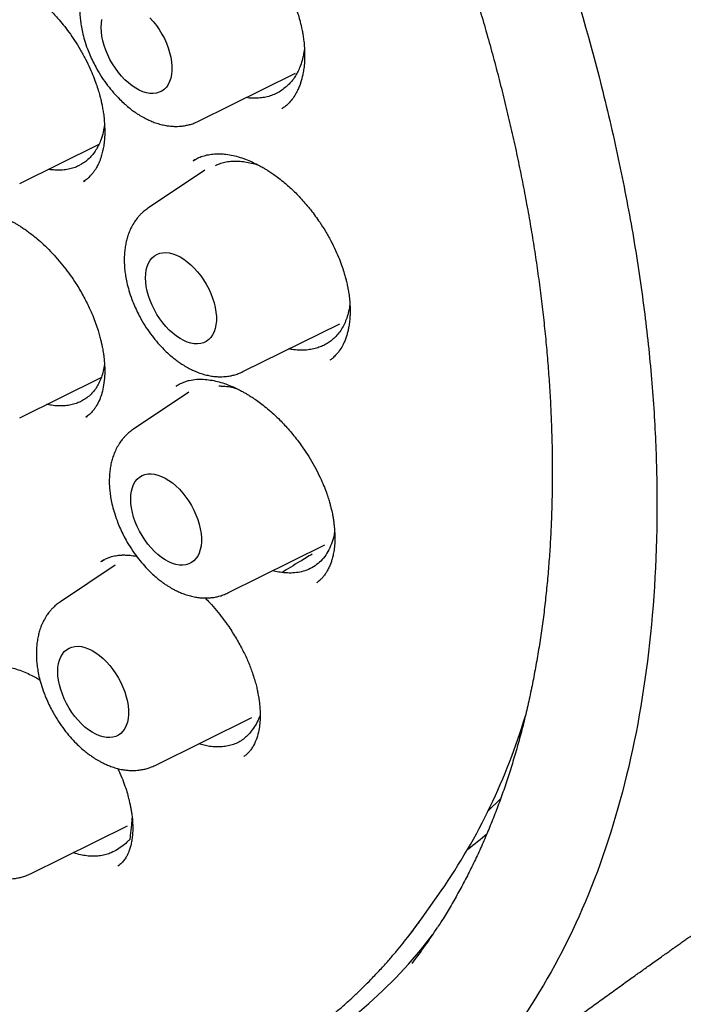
# Model space of a CAD drawing. Header units: millimetres. Extents: x 8 to 897, y 12 to 816.
# Tile 36 of 56: x 840 to 848, y 355 to 367. Entities that reach past the tile are written whole.
import ezdxf

# ---------------------------------------------------------------- set-up
doc = ezdxf.new("R2010")
doc.units = ezdxf.units.MM

msp = doc.modelspace()

# ---------------------------------------------------------------- linework, layer by layer
at = {"color": 7, "linetype": 'Continuous', "lineweight": 30}
for p, q in [((842.242, 365.645), (843.429, 366.233)), ((840.053, 364.884), (841.025, 365.365)), ((842.203, 365.176), (842.176, 365.161)), ((842.32, 365.045), (841.628, 364.584)), ((840.835, 364.907), (840.854, 364.921)), ((842.786, 362.579), (843.973, 363.166)), ((843.852, 362.721), (843.849, 362.719)), ((840.053, 362.013), (841.052, 362.508)), ((841.997, 362.419), (841.965, 362.399)), ((842.124, 362.326), (841.446, 361.874)), ((840.865, 362.023), (840.863, 362.022)), ((840.864, 362.021), (840.877, 362.032)), ((842.603, 359.869), (843.79, 360.456)), ((841.085, 360.274), (841.046, 360.25)), ((841.222, 360.207), (840.552, 359.761)), ((843.692, 359.995), (843.69, 359.993)), ((841.71, 357.756), (842.897, 358.343)), ((842.801, 357.865), (842.798, 357.864)), ((840.186, 356.429), (841.373, 357.016)), ((841.259, 356.523), (841.257, 356.521)), ((844.981, 355.889), (845.215, 356.221))]:
    msp.add_line(p, q, dxfattribs=at)
at = {"color": 7, "linetype": 'Continuous', "lineweight": 30, "flags": 128}
for points in [[(841.647, 366.914), (841.687, 366.869), (841.726, 366.82), (841.761, 366.768), (841.794, 366.714), (841.824, 366.659), (841.849, 366.602), (841.871, 366.544), (841.889, 366.487), (841.903, 366.43), (841.912, 366.374), (841.917, 366.32), (841.917, 366.269), (841.912, 366.22), (841.903, 366.175), (841.889, 366.134), (841.871, 366.097), (841.849, 366.065), (841.824, 366.038), (841.794, 366.016), (841.761, 366), (841.726, 365.989), (841.687, 365.985), (841.647, 365.986), (841.605, 365.994), (841.561, 366.007), (841.517, 366.026), (841.473, 366.05), (841.428, 366.08), (841.384, 366.115), (841.341, 366.154), (841.3, 366.197), (841.261, 366.244), (841.224, 366.294), (841.189, 366.347), (841.158, 366.402), (841.13, 366.458), (841.106, 366.516), (841.087, 366.573), (841.071, 366.63), (841.059, 366.687), (841.053, 366.742), (841.05, 366.795)], [(841.05, 366.795), (841.053, 366.845), (841.059, 366.892)], [(841.594, 363.728), (841.597, 363.778), (841.603, 363.825), (841.615, 363.868), (841.631, 363.907), (841.651, 363.942), (841.675, 363.972), (841.702, 363.996), (841.733, 364.015), (841.768, 364.028), (841.805, 364.035), (841.844, 364.037), (841.885, 364.033), (841.928, 364.022), (841.972, 364.006), (842.017, 363.984), (842.061, 363.957), (842.105, 363.925), (842.149, 363.888), (842.191, 363.847), (842.231, 363.802), (842.27, 363.753), (842.305, 363.702), (842.338, 363.648), (842.368, 363.592), (842.393, 363.535), (842.415, 363.478), (842.433, 363.42), (842.447, 363.363), (842.456, 363.307), (842.461, 363.253), (842.461, 363.202), (842.456, 363.153), (842.447, 363.108), (842.433, 363.067), (842.415, 363.03), (842.393, 362.998), (842.368, 362.971), (842.338, 362.949), (842.305, 362.933), (842.27, 362.923), (842.231, 362.918), (842.191, 362.92), (842.149, 362.927), (842.105, 362.94), (842.061, 362.959), (842.017, 362.984), (841.972, 363.013), (841.928, 363.048), (841.885, 363.087), (841.844, 363.13), (841.805, 363.177), (841.768, 363.227), (841.733, 363.28), (841.702, 363.335), (841.675, 363.392), (841.651, 363.449), (841.631, 363.506), (841.615, 363.564), (841.603, 363.62), (841.597, 363.675), (841.594, 363.728)], [(841.412, 361.018), (841.414, 361.068), (841.421, 361.115), (841.432, 361.158), (841.448, 361.197), (841.468, 361.232), (841.492, 361.261), (841.519, 361.286), (841.551, 361.305), (841.585, 361.318), (841.622, 361.325), (841.661, 361.327), (841.703, 361.322), (841.745, 361.312), (841.789, 361.296), (841.834, 361.274), (841.878, 361.247), (841.923, 361.215), (841.966, 361.178), (842.008, 361.137), (842.049, 361.092), (842.087, 361.043), (842.123, 360.992), (842.155, 360.938), (842.185, 360.882), (842.211, 360.825), (842.233, 360.768), (842.251, 360.71), (842.264, 360.653), (842.273, 360.597), (842.278, 360.543), (842.278, 360.492), (842.273, 360.443), (842.264, 360.398), (842.251, 360.357), (842.233, 360.32), (842.211, 360.288), (842.185, 360.261), (842.155, 360.239), (842.123, 360.223), (842.087, 360.213), (842.049, 360.208), (842.008, 360.21), (841.966, 360.217), (841.923, 360.23), (841.878, 360.249), (841.834, 360.274), (841.789, 360.303), (841.745, 360.338), (841.703, 360.377), (841.661, 360.42), (841.622, 360.467), (841.585, 360.517), (841.551, 360.57), (841.519, 360.625), (841.492, 360.681), (841.468, 360.739), (841.448, 360.796), (841.432, 360.854), (841.421, 360.91), (841.414, 360.965), (841.412, 361.018)], [(840.518, 358.905), (840.521, 358.955), (840.528, 359.002), (840.539, 359.046), (840.555, 359.085), (840.575, 359.119), (840.599, 359.149), (840.626, 359.173), (840.657, 359.192), (840.692, 359.205), (840.729, 359.213), (840.768, 359.214), (840.809, 359.21), (840.852, 359.2), (840.896, 359.183), (840.941, 359.162), (840.985, 359.135), (841.029, 359.103), (841.073, 359.066), (841.115, 359.024), (841.155, 358.979), (841.194, 358.931), (841.229, 358.879), (841.262, 358.825), (841.292, 358.769), (841.317, 358.712), (841.339, 358.655), (841.357, 358.597), (841.371, 358.54), (841.38, 358.485), (841.385, 358.431), (841.385, 358.379), (841.38, 358.331), (841.371, 358.286), (841.357, 358.244), (841.339, 358.207), (841.317, 358.175), (841.292, 358.148), (841.262, 358.126), (841.229, 358.11), (841.194, 358.1), (841.155, 358.096), (841.115, 358.097), (841.073, 358.105), (841.029, 358.118), (840.985, 358.137), (840.941, 358.161), (840.896, 358.191), (840.852, 358.225), (840.809, 358.264), (840.768, 358.308), (840.729, 358.355), (840.692, 358.405), (840.657, 358.458), (840.626, 358.513), (840.599, 358.569), (840.575, 358.626), (840.555, 358.684), (840.539, 358.741), (840.528, 358.798), (840.521, 358.852), (840.518, 358.905)], [(845.784, 357.189), (845.787, 357.193), (845.947, 357.355)], [(844.809, 355.657), (844.833, 355.688), (844.981, 355.889)]]:
    msp.add_lwpolyline(points, dxfattribs=at)
at = {"color": 7, "linetype": 'Continuous', "lineweight": 30}
for centre, radius, start, end in [((838.96, 360.546), 7.605, 325.3322, 343.3072), ((842.418, 360.873), 5.187, 307.0167, 310.3459), ((840.296, 359.368), 6.064, 254.2895, 322.526), ((839.646, 359.355), 6.584, 322.3222, 327.0291)]:
    msp.add_arc(centre, radius, start, end, dxfattribs=at)
for points, knots in [([(829.298, 383.153), (829.301, 383.153), (829.368, 383.158), (829.499, 383.163), (829.691, 383.167), (829.885, 383.165), (830.081, 383.157), (830.279, 383.145), (830.478, 383.127), (830.679, 383.104), (830.881, 383.076), (831.085, 383.043), (831.29, 383.004), (831.497, 382.961), (831.704, 382.912), (831.913, 382.857), (832.123, 382.798), (832.334, 382.734), (832.546, 382.664), (832.759, 382.589), (832.973, 382.51), (833.188, 382.425), (833.403, 382.335), (833.619, 382.24), (833.835, 382.14), (834.052, 382.036), (834.269, 381.926), (834.486, 381.812), (834.704, 381.692), (834.921, 381.568), (835.139, 381.44), (835.357, 381.306), (835.574, 381.168), (835.792, 381.025), (836.009, 380.878), (836.226, 380.726), (836.442, 380.57), (836.658, 380.41), (836.874, 380.245), (837.089, 380.075), (837.303, 379.902), (837.516, 379.724), (837.728, 379.543), (837.94, 379.357), (838.15, 379.167), (838.359, 378.973), (838.567, 378.776), (838.774, 378.575), (838.98, 378.37), (839.184, 378.161), (839.386, 377.949), (839.587, 377.733), (839.787, 377.514), (839.985, 377.292), (840.181, 377.066), (840.375, 376.838), (840.567, 376.606), (840.757, 376.371), (840.945, 376.133), (841.131, 375.893), (841.315, 375.649), (841.497, 375.403), (841.676, 375.155), (841.853, 374.904), (842.028, 374.65), (842.2, 374.394), (842.37, 374.136), (842.536, 373.876), (842.701, 373.614), (842.862, 373.35), (843.021, 373.084), (843.177, 372.816), (843.33, 372.547), (843.48, 372.276), (843.626, 372.003), (843.77, 371.73), (843.911, 371.455), (844.049, 371.178), (844.183, 370.901), (844.314, 370.623), (844.442, 370.344), (844.566, 370.064), (844.687, 369.783), (844.805, 369.502), (844.919, 369.22), (845.03, 368.938), (845.137, 368.656), (845.24, 368.374), (845.34, 368.091), (845.436, 367.809), (845.528, 367.526), (845.617, 367.244), (845.702, 366.962), (845.783, 366.681), (845.86, 366.4), (845.934, 366.12), (846.003, 365.84), (846.069, 365.562), (846.131, 365.284), (846.188, 365.007), (846.242, 364.732), (846.292, 364.457), (846.338, 364.184), (846.38, 363.913), (846.417, 363.643), (846.451, 363.374), (846.481, 363.107), (846.507, 362.842), (846.528, 362.579), (846.546, 362.318), (846.559, 362.059), (846.568, 361.803), (846.574, 361.548), (846.575, 361.296), (846.572, 361.046), (846.565, 360.799), (846.554, 360.555), (846.539, 360.313), (846.52, 360.074), (846.497, 359.838), (846.47, 359.604), (846.439, 359.374), (846.403, 359.147), (846.364, 358.924), (846.321, 358.703), (846.274, 358.486), (846.223, 358.272), (846.168, 358.062), (846.109, 357.855), (846.046, 357.652), (845.98, 357.453), (845.909, 357.257), (845.835, 357.065), (845.757, 356.878), (845.676, 356.694), (845.59, 356.514), (845.501, 356.338), (845.408, 356.167), (845.311, 355.999), (845.231, 355.867), (845.181, 355.791), (845.167, 355.769)], [0, 0, 0, 0, 0.000441, 0.007755, 0.015064, 0.022369, 0.02967, 0.036966, 0.044258, 0.051547, 0.058833, 0.066116, 0.073396, 0.080673, 0.087948, 0.095222, 0.102494, 0.109764, 0.117033, 0.124301, 0.131568, 0.138834, 0.1461, 0.153365, 0.16063, 0.167894, 0.175159, 0.182424, 0.189688, 0.196953, 0.204218, 0.211483, 0.218748, 0.226014, 0.23328, 0.240546, 0.247813, 0.25508, 0.262348, 0.269616, 0.276884, 0.284153, 0.291422, 0.298692, 0.305962, 0.313232, 0.320503, 0.327775, 0.335046, 0.342319, 0.349591, 0.356864, 0.364137, 0.371411, 0.378685, 0.385959, 0.393233, 0.400508, 0.407783, 0.415058, 0.422333, 0.429609, 0.436885, 0.444161, 0.451437, 0.458713, 0.46599, 0.473266, 0.480542, 0.487819, 0.495096, 0.502372, 0.509649, 0.516926, 0.524202, 0.531479, 0.538755, 0.546032, 0.553308, 0.560584, 0.56786, 0.575136, 0.582412, 0.589687, 0.596962, 0.604237, 0.611512, 0.618787, 0.626061, 0.633335, 0.640609, 0.647882, 0.655155, 0.662427, 0.6697, 0.676971, 0.684243, 0.691514, 0.698784, 0.706055, 0.713324, 0.720593, 0.727862, 0.735131, 0.742398, 0.749666, 0.756933, 0.764199, 0.771465, 0.778731, 0.785996, 0.793261, 0.800525, 0.80779, 0.815053, 0.822317, 0.829581, 0.836844, 0.844107, 0.851371, 0.858634, 0.865898, 0.873162, 0.880426, 0.887691, 0.894957, 0.902224, 0.909492, 0.916761, 0.924032, 0.931304, 0.938579, 0.945855, 0.953135, 0.960417, 0.967702, 0.97499, 0.982283, 0.989579, 0.996879, 1, 1, 1, 1]), ([(829.368, 382.935), (829.356, 382.934), (829.329, 382.931), (829.285, 382.926), (829.232, 382.92), (829.171, 382.912), (829.102, 382.903), (829.024, 382.891), (828.938, 382.878), (828.843, 382.862), (828.741, 382.844), (828.571, 382.81), (828.338, 382.755), (828.03, 382.666), (827.712, 382.554), (827.387, 382.416), (827.145, 382.294), (826.979, 382.202), (826.888, 382.149), (826.804, 382.097), (826.728, 382.05), (826.661, 382.006), (826.603, 381.966), (826.555, 381.934), (826.518, 381.907), (826.489, 381.886), (826.465, 381.869), (826.446, 381.855), (826.429, 381.843), (826.411, 381.829), (826.385, 381.81), (826.349, 381.783), (826.302, 381.747), (826.247, 381.702), (826.185, 381.652), (826.12, 381.597), (826.055, 381.541), (825.951, 381.448), (825.807, 381.312), (825.626, 381.125), (825.445, 380.92), (825.265, 380.698), (825.089, 380.459), (824.919, 380.204), (824.77, 379.957), (824.64, 379.722), (824.527, 379.502), (824.436, 379.309), (824.366, 379.149), (824.317, 379.033), (824.276, 378.931), (824.244, 378.85), (824.22, 378.787), (824.202, 378.74), (824.188, 378.702), (824.177, 378.672), (824.168, 378.645), (824.157, 378.615), (824.143, 378.575), (824.124, 378.522), (824.102, 378.456), (824.076, 378.376), (824.047, 378.285), (824.017, 378.187), (823.988, 378.088), (823.96, 377.99), (823.933, 377.892), (823.895, 377.746), (823.849, 377.554), (823.797, 377.315), (823.749, 377.072), (823.706, 376.82), (823.674, 376.604), (823.651, 376.43), (823.635, 376.302), (823.621, 376.17), (823.607, 376.035), (823.595, 375.896), (823.583, 375.755), (823.574, 375.617), (823.567, 375.491), (823.561, 375.379), (823.557, 375.281), (823.554, 375.192), (823.551, 375.113), (823.55, 375.043), (823.548, 374.98), (823.547, 374.919), (823.546, 374.851), (823.546, 374.773), (823.546, 374.688), (823.546, 374.601), (823.547, 374.514), (823.548, 374.426), (823.55, 374.338), (823.554, 374.187), (823.562, 373.972), (823.581, 373.624), (823.613, 373.203), (823.665, 372.708), (823.732, 372.207), (823.812, 371.701), (823.907, 371.19), (824.011, 370.696), (824.124, 370.218), (824.243, 369.753), (824.376, 369.277), (824.524, 368.789), (824.686, 368.292), (824.864, 367.784), (825.049, 367.289), (825.24, 366.808), (825.435, 366.342), (825.644, 365.871), (825.865, 365.395), (826.1, 364.914), (826.348, 364.43), (826.611, 363.943), (826.877, 363.47), (827.147, 363.014), (827.418, 362.574), (827.7, 362.134), (827.994, 361.695), (828.277, 361.289), (828.546, 360.916), (828.801, 360.576), (829.062, 360.238), (829.328, 359.906), (829.618, 359.555), (829.931, 359.19), (830.265, 358.817), (830.594, 358.463), (830.918, 358.129), (831.234, 357.816), (831.542, 357.522), (831.84, 357.247), (832.132, 356.989), (832.428, 356.736), (832.727, 356.49), (833.03, 356.251), (833.32, 356.031), (833.599, 355.828), (833.829, 355.667), (834.013, 355.542), (834.154, 355.449), (834.29, 355.361), (834.422, 355.276), (834.55, 355.197), (834.67, 355.124), (834.779, 355.059), (834.874, 355.002), (834.957, 354.954), (835.028, 354.914), (835.08, 354.884), (835.116, 354.864), (835.14, 354.851), (835.168, 354.835), (835.206, 354.814), (835.259, 354.785), (835.339, 354.742), (835.447, 354.684), (835.579, 354.616), (835.719, 354.545), (835.868, 354.472), (836.025, 354.397), (836.189, 354.321), (836.387, 354.234), (836.615, 354.138), (836.867, 354.039), (837.114, 353.948), (837.355, 353.866), (837.591, 353.792), (837.821, 353.725), (838.018, 353.672), (838.182, 353.632), (838.308, 353.603), (838.42, 353.579), (838.518, 353.559), (838.603, 353.542), (838.677, 353.529), (838.743, 353.517), (838.81, 353.506), (838.885, 353.494), (838.974, 353.48), (839.075, 353.466), (839.19, 353.452), (839.316, 353.438), (839.454, 353.425), (839.603, 353.414), (839.763, 353.405), (839.978, 353.397), (840.245, 353.397), (840.558, 353.411), (840.87, 353.439), (841.126, 353.475), (841.327, 353.51), (841.474, 353.54), (841.621, 353.574), (841.767, 353.611), (841.912, 353.652), (842.041, 353.692), (842.152, 353.729), (842.242, 353.761), (842.32, 353.79), (842.388, 353.816), (842.445, 353.839), (842.495, 353.86), (842.54, 353.879), (842.584, 353.898), (842.629, 353.918), (842.677, 353.94), (842.732, 353.966), (842.795, 353.996), (842.866, 354.031), (842.945, 354.072), (843.035, 354.121), (843.135, 354.177), (843.246, 354.243), (843.365, 354.318), (843.492, 354.402), (843.625, 354.497), (843.754, 354.594), (843.876, 354.692), (843.987, 354.786), (844.093, 354.88), (844.192, 354.973), (844.285, 355.064), (844.381, 355.161), (844.479, 355.266), (844.577, 355.375), (844.665, 355.478), (844.744, 355.575), (844.815, 355.665), (844.878, 355.746), (844.932, 355.82), (844.966, 355.867), (844.981, 355.889)], [0, 0, 0, 0, 0.000752, 0.001803, 0.003155, 0.004705, 0.006524, 0.008613, 0.010972, 0.013602, 0.016503, 0.019608, 0.028176, 0.036739, 0.046926, 0.057105, 0.067277, 0.070446, 0.073564, 0.076428, 0.079016, 0.081329, 0.083366, 0.085128, 0.086319, 0.08734, 0.08819, 0.088871, 0.089387, 0.089985, 0.090799, 0.092149, 0.093849, 0.095901, 0.098254, 0.100669, 0.103116, 0.105594, 0.112571, 0.119785, 0.127374, 0.135194, 0.143211, 0.151423, 0.15983, 0.166119, 0.172514, 0.179009, 0.182598, 0.185773, 0.188533, 0.190879, 0.192322, 0.193547, 0.194553, 0.195342, 0.195924, 0.19665, 0.197698, 0.199066, 0.200756, 0.20281, 0.205196, 0.207698, 0.210172, 0.212616, 0.215031, 0.217417, 0.223253, 0.228907, 0.234447, 0.240224, 0.246288, 0.249082, 0.251933, 0.254841, 0.257806, 0.260828, 0.263907, 0.266931, 0.269707, 0.271984, 0.274056, 0.275925, 0.27759, 0.279051, 0.280308, 0.281518, 0.282887, 0.284563, 0.28635, 0.288138, 0.289926, 0.291714, 0.293502, 0.29529, 0.300911, 0.306534, 0.316218, 0.325907, 0.3356, 0.345299, 0.355002, 0.364732, 0.373233, 0.381916, 0.390779, 0.399823, 0.409049, 0.418455, 0.428043, 0.436581, 0.445258, 0.454074, 0.463029, 0.472123, 0.481355, 0.490727, 0.500237, 0.508877, 0.517628, 0.52649, 0.535465, 0.544551, 0.551769, 0.559056, 0.566411, 0.57382, 0.581119, 0.590187, 0.599005, 0.607575, 0.615896, 0.623969, 0.631655, 0.639101, 0.646307, 0.653273, 0.660924, 0.668263, 0.67529, 0.682005, 0.688408, 0.691864, 0.695222, 0.698482, 0.701644, 0.704707, 0.707612, 0.710222, 0.712488, 0.714465, 0.716154, 0.717553, 0.718171, 0.71871, 0.719283, 0.720186, 0.721431, 0.723019, 0.725954, 0.729109, 0.732458, 0.736003, 0.739743, 0.743678, 0.747809, 0.75397, 0.760035, 0.765989, 0.771833, 0.777567, 0.78319, 0.788679, 0.792141, 0.795262, 0.798041, 0.80048, 0.802578, 0.804392, 0.806031, 0.807524, 0.809428, 0.811664, 0.814232, 0.817132, 0.820364, 0.823862, 0.82768, 0.831819, 0.836274, 0.844499, 0.852848, 0.861323, 0.869923, 0.874053, 0.878212, 0.882399, 0.886614, 0.890857, 0.895065, 0.898071, 0.900766, 0.903148, 0.905219, 0.906978, 0.908424, 0.909816, 0.911176, 0.912554, 0.914028, 0.915786, 0.917798, 0.920093, 0.92267, 0.925529, 0.928935, 0.932669, 0.936733, 0.941127, 0.94585, 0.950902, 0.955102, 0.959326, 0.963364, 0.967216, 0.970882, 0.974362, 0.978733, 0.98277, 0.986474, 0.989845, 0.992883, 0.995588, 0.99796, 1, 1, 1, 1]), ([(835.23, 382.852), (835.724, 382.548), (836.702, 381.944), (838.132, 380.814), (839.494, 379.564), (840.772, 378.199), (841.957, 376.752), (843.038, 375.245), (844.012, 373.701), (844.964, 371.974), (845.851, 370.078), (846.623, 368.045), (847.108, 366.398), (847.4, 365.133), (847.574, 364.221), (847.705, 363.34), (847.795, 362.491), (847.847, 361.675), (847.869, 360.497), (847.775, 359.005), (847.442, 357.302), (846.897, 355.786), (846.147, 354.488), (845.212, 353.419), (844.097, 352.618), (843.104, 352.138), (842.45, 352.024), (842.264, 351.992)], [0, 0, 0, 0, 0.046039, 0.091082, 0.135134, 0.178195, 0.220256, 0.261327, 0.301415, 0.340521, 0.39111, 0.439953, 0.487057, 0.509961, 0.532427, 0.554456, 0.576048, 0.597206, 0.617929, 0.669842, 0.72169, 0.773472, 0.82517, 0.876764, 0.928255, 0.979634, 1, 1, 1, 1]), ([(841.663, 368.29), (841.681, 368.3), (841.716, 368.32), (841.779, 368.345), (841.864, 368.366), (841.966, 368.374), (842.078, 368.365), (842.19, 368.341), (842.299, 368.305), (842.402, 368.26), (842.495, 368.21), (842.576, 368.16), (842.649, 368.109), (842.722, 368.054), (842.802, 367.986), (842.892, 367.902), (842.977, 367.81), (843.055, 367.717), (843.124, 367.625), (843.187, 367.532), (843.244, 367.441), (843.294, 367.353), (843.341, 367.261), (843.386, 367.162), (843.426, 367.062), (843.458, 366.968), (843.48, 366.893), (843.495, 366.835), (843.504, 366.793), (843.513, 366.752), (843.521, 366.703), (843.531, 366.639), (843.539, 366.561), (843.543, 366.471), (843.541, 366.379), (843.533, 366.297), (843.522, 366.23), (843.51, 366.176), (843.497, 366.128), (843.481, 366.082), (843.459, 366.031), (843.43, 365.973), (843.389, 365.913), (843.343, 365.86), (843.299, 365.822), (843.275, 365.806), (843.264, 365.799)], [0, 0, 0, 0, 0.028754, 0.056487, 0.083266, 0.12175, 0.158206, 0.192466, 0.224568, 0.254383, 0.281021, 0.304302, 0.324203, 0.344046, 0.367482, 0.394536, 0.425256, 0.447793, 0.471976, 0.497797, 0.518234, 0.539576, 0.561812, 0.583534, 0.60915, 0.630958, 0.648977, 0.661415, 0.671083, 0.679128, 0.690603, 0.706099, 0.725597, 0.748895, 0.775114, 0.797949, 0.817421, 0.833634, 0.848722, 0.863628, 0.880807, 0.902409, 0.928309, 0.955061, 0.978901, 1, 1, 1, 1]), ([(841.084, 367.651), (841.068, 367.639), (841.037, 367.617), (840.999, 367.583), (840.97, 367.552), (840.943, 367.519), (840.911, 367.476), (840.878, 367.419), (840.849, 367.357), (840.828, 367.297), (840.812, 367.236), (840.799, 367.174), (840.791, 367.108), (840.788, 367.036), (840.789, 366.962), (840.795, 366.888), (840.805, 366.814), (840.821, 366.732), (840.846, 366.636), (840.878, 366.54), (840.915, 366.45), (840.952, 366.37), (840.999, 366.28), (841.057, 366.184), (841.127, 366.085), (841.2, 365.995), (841.269, 365.922), (841.331, 365.862), (841.385, 365.816), (841.432, 365.78), (841.473, 365.751), (841.508, 365.728), (841.54, 365.708), (841.574, 365.69), (841.614, 365.669), (841.661, 365.647), (841.718, 365.625), (841.779, 365.607), (841.84, 365.593), (841.895, 365.586), (841.943, 365.583), (841.986, 365.582), (842.033, 365.585), (842.082, 365.592), (842.134, 365.604), (842.187, 365.62), (842.223, 365.637), (842.242, 365.645)], [0, 0, 0, 0, 0.0216556, 0.0398437, 0.054579, 0.0668633, 0.0873563, 0.1132842, 0.1373744, 0.159789, 0.1808561, 0.2031412, 0.225997, 0.2490518, 0.2760549, 0.2990063, 0.3213909, 0.3479898, 0.3788264, 0.4138951, 0.4396338, 0.4662837, 0.4922247, 0.529781, 0.5657679, 0.6002279, 0.6331983, 0.6584191, 0.6809388, 0.7001712, 0.7160961, 0.7299208, 0.7411906, 0.753882, 0.7684175, 0.7860322, 0.8068726, 0.8308385, 0.8529415, 0.8733512, 0.8897126, 0.9045489, 0.9188687, 0.9395099, 0.9568202, 0.976984, 1, 1, 1, 1]), ([(839.25, 367.408), (839.27, 367.419), (839.308, 367.44), (839.367, 367.46), (839.42, 367.472), (839.472, 367.478), (839.525, 367.48), (839.579, 367.477), (839.636, 367.47), (839.702, 367.456), (839.78, 367.434), (839.861, 367.404), (839.939, 367.369), (840.013, 367.33), (840.086, 367.286), (840.163, 367.235), (840.243, 367.175), (840.329, 367.102), (840.422, 367.014), (840.509, 366.92), (840.588, 366.826), (840.658, 366.734), (840.728, 366.633), (840.796, 366.523), (840.859, 366.41), (840.912, 366.298), (840.955, 366.196), (840.989, 366.105), (841.015, 366.026), (841.034, 365.958), (841.048, 365.903), (841.059, 365.852), (841.069, 365.798), (841.08, 365.735), (841.088, 365.66), (841.094, 365.578), (841.095, 365.495), (841.09, 365.416), (841.082, 365.344), (841.069, 365.277), (841.054, 365.223), (841.04, 365.18), (841.027, 365.146), (841.014, 365.118), (841, 365.092), (840.986, 365.067), (840.969, 365.04), (840.946, 365.009), (840.917, 364.974), (840.88, 364.938), (840.85, 364.917), (840.834, 364.906)], [0, 0, 0, 0, 0.031462, 0.058254, 0.080372, 0.09779, 0.116894, 0.13509, 0.152632, 0.174937, 0.199027, 0.224465, 0.247766, 0.268157, 0.289814, 0.311544, 0.334778, 0.359783, 0.387877, 0.419253, 0.442012, 0.466244, 0.491952, 0.51914, 0.547405, 0.573699, 0.597403, 0.618491, 0.636875, 0.652576, 0.665617, 0.676252, 0.688589, 0.7041, 0.72276, 0.744513, 0.767028, 0.788881, 0.810084, 0.830652, 0.85048, 0.864009, 0.876119, 0.886819, 0.896681, 0.906065, 0.918607, 0.934287, 0.953084, 0.974987, 1, 1, 1, 1]), ([(843.539, 366.534), (843.535, 366.506), (843.527, 366.449), (843.506, 366.367), (843.479, 366.294), (843.448, 366.23), (843.414, 366.174), (843.374, 366.124), (843.344, 366.094), (843.328, 366.08)], [0, 0, 0, 0, 0.148568, 0.306524, 0.464476, 0.596756, 0.729032, 0.864516, 1, 1, 1, 1]), ([(843.328, 366.08), (843.311, 366.065), (843.276, 366.034), (843.218, 365.997), (843.154, 365.966), (843.086, 365.945), (843.014, 365.931), (842.939, 365.926), (842.877, 365.927), (842.839, 365.933), (842.828, 365.935)], [0, 0, 0, 0, 0.1327778, 0.2664775, 0.4030848, 0.5406968, 0.6734746, 0.8086277, 0.9437807, 1, 1, 1, 1]), ([(841.091, 365.606), (841.087, 365.574), (841.077, 365.506), (841.05, 365.422), (841.02, 365.35), (840.998, 365.314), (840.987, 365.295)], [0, 0, 0, 0, 0.273385, 0.582336, 0.791172, 1, 1, 1, 1]), ([(840.987, 365.295), (840.975, 365.276), (840.949, 365.237), (840.902, 365.187), (840.851, 365.143), (840.813, 365.121), (840.794, 365.11)], [0, 0, 0, 0, 0.248898, 0.499524, 0.7556, 1, 1, 1, 1]), ([(842.178, 365.161), (842.195, 365.172), (842.229, 365.193), (842.29, 365.219), (842.361, 365.237), (842.435, 365.247), (842.507, 365.248), (842.582, 365.242), (842.664, 365.228), (842.75, 365.205), (842.835, 365.174), (842.913, 365.141), (842.976, 365.109), (843.025, 365.082), (843.065, 365.058), (843.106, 365.033), (843.154, 365.001), (843.213, 364.959), (843.293, 364.896), (843.392, 364.809), (843.506, 364.692), (843.62, 364.558), (843.717, 364.425), (843.798, 364.298), (843.863, 364.182), (843.92, 364.067), (843.967, 363.96), (844.001, 363.866), (844.026, 363.79), (844.042, 363.73), (844.053, 363.686), (844.062, 363.646), (844.071, 363.603), (844.081, 363.546), (844.091, 363.475), (844.098, 363.389), (844.099, 363.299), (844.095, 363.217), (844.087, 363.149), (844.076, 363.094), (844.065, 363.046), (844.051, 362.999), (844.032, 362.948), (844.004, 362.891), (843.967, 362.831), (843.923, 362.778), (843.882, 362.741), (843.86, 362.725), (843.85, 362.718)], [0, 0, 0, 0, 0.02914, 0.057094, 0.083923, 0.10947, 0.133579, 0.156481, 0.183249, 0.209317, 0.234656, 0.257292, 0.276115, 0.288871, 0.298979, 0.309706, 0.323326, 0.339844, 0.359266, 0.392129, 0.427109, 0.464187, 0.503351, 0.530605, 0.55874, 0.587138, 0.612536, 0.634461, 0.652929, 0.666016, 0.676578, 0.684681, 0.694422, 0.708269, 0.726204, 0.748206, 0.774477, 0.797493, 0.817274, 0.833917, 0.849324, 0.864327, 0.881503, 0.903093, 0.928971, 0.955629, 0.979246, 1, 1, 1, 1]), ([(840.791, 365.108), (840.772, 365.098), (840.731, 365.079), (840.666, 365.06), (840.596, 365.048), (840.522, 365.045), (840.458, 365.048), (840.418, 365.055), (840.404, 365.058)], [0, 0, 0, 0, 0.177591, 0.358359, 0.539126, 0.723183, 0.900774, 1, 1, 1, 1]), ([(842.45, 365.105), (842.466, 365.112), (842.502, 365.129), (842.565, 365.145), (842.637, 365.157), (842.713, 365.159), (842.791, 365.153), (842.871, 365.139), (842.933, 365.124), (842.969, 365.111), (842.977, 365.108)], [0, 0, 0, 0, 0.106976, 0.247751, 0.390538, 0.535405, 0.676181, 0.816956, 0.959742, 1, 1, 1, 1]), ([(841.628, 364.584), (841.612, 364.572), (841.581, 364.55), (841.543, 364.516), (841.514, 364.485), (841.487, 364.452), (841.455, 364.409), (841.422, 364.352), (841.393, 364.29), (841.372, 364.23), (841.356, 364.17), (841.344, 364.107), (841.336, 364.041), (841.332, 363.969), (841.333, 363.895), (841.339, 363.821), (841.349, 363.747), (841.365, 363.665), (841.39, 363.569), (841.422, 363.473), (841.459, 363.383), (841.496, 363.303), (841.543, 363.213), (841.601, 363.117), (841.671, 363.018), (841.744, 362.929), (841.813, 362.855), (841.875, 362.795), (841.929, 362.75), (841.976, 362.713), (842.017, 362.684), (842.052, 362.662), (842.085, 362.642), (842.118, 362.623), (842.158, 362.602), (842.206, 362.581), (842.262, 362.559), (842.324, 362.54), (842.384, 362.527), (842.439, 362.519), (842.487, 362.516), (842.53, 362.516), (842.577, 362.519), (842.626, 362.525), (842.678, 362.537), (842.731, 362.554), (842.767, 362.57), (842.786, 362.579)], [0, 0, 0, 0, 0.021656, 0.039844, 0.054579, 0.066863, 0.087356, 0.113284, 0.137374, 0.159789, 0.180856, 0.203141, 0.225997, 0.249052, 0.276055, 0.299006, 0.321391, 0.34799, 0.378826, 0.413895, 0.439634, 0.466284, 0.492225, 0.529781, 0.565768, 0.600228, 0.633198, 0.658419, 0.680939, 0.700171, 0.716096, 0.729921, 0.741191, 0.753882, 0.768418, 0.786032, 0.806873, 0.830838, 0.852941, 0.873351, 0.889713, 0.904549, 0.918869, 0.93951, 0.95682, 0.976984, 1, 1, 1, 1]), ([(839.22, 364.484), (839.232, 364.491), (839.255, 364.505), (839.288, 364.52), (839.316, 364.531), (839.339, 364.538), (839.36, 364.543), (839.379, 364.547), (839.399, 364.55), (839.42, 364.553), (839.443, 364.555), (839.468, 364.556), (839.502, 364.556), (839.547, 364.553), (839.607, 364.545), (839.669, 364.532), (839.732, 364.514), (839.794, 364.493), (839.856, 364.468), (839.914, 364.441), (839.961, 364.416), (839.999, 364.395), (840.035, 364.374), (840.073, 364.35), (840.116, 364.322), (840.163, 364.288), (840.214, 364.249), (840.276, 364.199), (840.349, 364.134), (840.432, 364.051), (840.516, 363.959), (840.597, 363.861), (840.672, 363.761), (840.751, 363.645), (840.83, 363.511), (840.898, 363.379), (840.947, 363.266), (840.983, 363.174), (841.01, 363.091), (841.031, 363.02), (841.046, 362.962), (841.057, 362.913), (841.066, 362.871), (841.072, 362.834), (841.079, 362.795), (841.085, 362.745), (841.091, 362.682), (841.095, 362.606), (841.093, 362.513), (841.083, 362.413), (841.062, 362.317), (841.033, 362.235), (841.002, 362.173), (840.969, 362.122), (840.94, 362.086), (840.904, 362.051), (840.878, 362.031), (840.863, 362.02)], [0, 0, 0, 0, 0.021778, 0.03954, 0.053269, 0.063868, 0.070747, 0.077854, 0.085428, 0.09347, 0.101982, 0.110968, 0.120429, 0.138477, 0.158442, 0.180425, 0.198253, 0.217238, 0.237059, 0.254308, 0.268057, 0.278309, 0.287921, 0.298813, 0.310986, 0.324438, 0.339172, 0.35519, 0.378542, 0.404193, 0.431533, 0.458356, 0.484463, 0.50985, 0.546556, 0.581634, 0.604131, 0.62585, 0.646485, 0.662241, 0.676058, 0.687948, 0.69792, 0.706071, 0.715352, 0.727189, 0.74421, 0.764662, 0.788058, 0.822068, 0.853632, 0.883007, 0.913505, 0.929941, 0.949631, 0.972985, 1, 1, 1, 1]), ([(844.096, 363.405), (844.096, 363.405), (844.093, 363.374), (844.081, 363.316), (844.059, 363.236), (844.03, 363.163), (843.994, 363.097), (843.951, 363.037), (843.903, 362.987), (843.854, 362.946), (843.803, 362.913), (843.747, 362.886), (843.707, 362.874), (843.687, 362.867)], [0, 0, 0, 0, 0.00107, 0.10984, 0.21956, 0.322489, 0.426171, 0.532216, 0.639079, 0.727977, 0.817378, 0.908401, 1, 1, 1, 1]), ([(843.687, 362.867), (843.664, 362.861), (843.619, 362.849), (843.547, 362.841), (843.47, 362.84), (843.404, 362.846), (843.363, 362.854), (843.349, 362.857)], [0, 0, 0, 0, 0.218275, 0.438065, 0.662636, 0.888858, 1, 1, 1, 1]), ([(841.091, 362.669), (841.09, 362.661), (841.086, 362.625), (841.072, 362.565), (841.048, 362.49), (841.017, 362.423), (840.98, 362.365), (840.938, 362.313), (840.89, 362.268), (840.838, 362.232), (840.785, 362.203), (840.747, 362.19), (840.728, 362.184)], [0, 0, 0, 0, 0.031384, 0.14291, 0.258045, 0.373185, 0.479766, 0.586348, 0.695907, 0.805464, 0.902441, 1, 1, 1, 1]), ([(841.967, 362.4), (841.979, 362.408), (842.002, 362.423), (842.042, 362.443), (842.083, 362.459), (842.144, 362.476), (842.222, 362.487), (842.315, 362.486), (842.407, 362.474), (842.494, 362.454), (842.58, 362.427), (842.66, 362.395), (842.726, 362.364), (842.777, 362.337), (842.817, 362.315), (842.856, 362.291), (842.901, 362.263), (842.956, 362.226), (843.019, 362.18), (843.09, 362.124), (843.165, 362.058), (843.254, 361.972), (843.357, 361.861), (843.457, 361.737), (843.541, 361.618), (843.611, 361.509), (843.675, 361.397), (843.73, 361.287), (843.773, 361.188), (843.807, 361.101), (843.831, 361.029), (843.849, 360.97), (843.86, 360.929), (843.867, 360.897), (843.874, 360.869), (843.882, 360.833), (843.89, 360.789), (843.898, 360.737), (843.907, 360.663), (843.913, 360.573), (843.911, 360.477), (843.903, 360.397), (843.891, 360.33), (843.877, 360.276), (843.86, 360.225), (843.839, 360.175), (843.819, 360.138), (843.803, 360.112), (843.791, 360.095), (843.775, 360.073), (843.753, 360.048), (843.725, 360.019), (843.702, 360.001), (843.69, 359.992)], [0, 0, 0, 0, 0.0228, 0.043368, 0.06171, 0.078231, 0.111994, 0.146948, 0.174264, 0.200884, 0.226824, 0.250444, 0.270158, 0.283584, 0.294267, 0.304062, 0.316542, 0.331801, 0.349843, 0.370483, 0.392302, 0.41501, 0.450739, 0.488478, 0.514746, 0.541873, 0.569835, 0.596665, 0.62027, 0.64067, 0.657875, 0.671897, 0.682744, 0.687779, 0.694762, 0.703778, 0.714819, 0.727878, 0.742923, 0.772841, 0.799781, 0.823771, 0.84484, 0.863012, 0.878996, 0.900686, 0.919582, 0.925324, 0.933282, 0.944755, 0.959716, 0.978138, 1, 1, 1, 1]), ([(842.493, 362.403), (842.512, 362.403), (842.555, 362.402), (842.626, 362.393), (842.679, 362.38), (842.704, 362.373)], [0, 0, 0, 0, 0.277308, 0.649601, 1, 1, 1, 1]), ([(840.728, 362.184), (840.707, 362.178), (840.664, 362.166), (840.594, 362.158), (840.521, 362.157), (840.451, 362.164), (840.406, 362.174), (840.387, 362.179)], [0, 0, 0, 0, 0.207751, 0.416944, 0.630687, 0.846001, 1, 1, 1, 1]), ([(841.446, 361.874), (841.429, 361.862), (841.398, 361.84), (841.361, 361.806), (841.332, 361.775), (841.304, 361.742), (841.272, 361.699), (841.239, 361.642), (841.211, 361.58), (841.189, 361.52), (841.173, 361.46), (841.161, 361.397), (841.153, 361.331), (841.149, 361.259), (841.15, 361.185), (841.156, 361.111), (841.166, 361.037), (841.183, 360.955), (841.208, 360.859), (841.24, 360.763), (841.276, 360.673), (841.313, 360.593), (841.36, 360.503), (841.419, 360.407), (841.489, 360.308), (841.561, 360.219), (841.63, 360.145), (841.693, 360.085), (841.746, 360.04), (841.793, 360.003), (841.834, 359.974), (841.869, 359.952), (841.902, 359.932), (841.935, 359.913), (841.975, 359.892), (842.023, 359.871), (842.08, 359.849), (842.141, 359.83), (842.202, 359.817), (842.256, 359.809), (842.304, 359.806), (842.347, 359.806), (842.395, 359.809), (842.443, 359.815), (842.496, 359.827), (842.549, 359.843), (842.584, 359.86), (842.603, 359.869)], [0, 0, 0, 0, 0.021656, 0.039844, 0.054579, 0.066863, 0.087356, 0.113284, 0.137374, 0.159789, 0.180856, 0.203141, 0.225997, 0.249052, 0.276055, 0.299006, 0.321391, 0.34799, 0.378826, 0.413895, 0.439634, 0.466284, 0.492225, 0.529781, 0.565768, 0.600228, 0.633198, 0.658419, 0.680939, 0.700171, 0.716096, 0.729921, 0.741191, 0.753882, 0.768418, 0.786032, 0.806873, 0.830838, 0.852941, 0.873351, 0.889713, 0.904549, 0.918869, 0.93951, 0.95682, 0.976984, 1, 1, 1, 1]), ([(843.909, 360.616), (843.904, 360.592), (843.892, 360.531), (843.862, 360.442), (843.817, 360.351), (843.759, 360.274), (843.69, 360.212), (843.611, 360.164), (843.528, 360.132), (843.441, 360.115), (843.355, 360.109), (843.293, 360.115), (843.262, 360.118)], [0, 0, 0, 0, 0.071463, 0.181418, 0.291676, 0.401494, 0.508614, 0.616093, 0.723212, 0.815401, 0.907828, 1, 1, 1, 1]), ([(841.048, 360.251), (841.063, 360.261), (841.091, 360.279), (841.135, 360.299), (841.174, 360.312), (841.209, 360.321), (841.237, 360.326), (841.26, 360.329), (841.281, 360.331), (841.31, 360.333), (841.351, 360.333), (841.41, 360.329), (841.456, 360.323), (841.483, 360.316), (841.484, 360.316)], [0, 0, 0, 0, 0.141223, 0.263925, 0.368025, 0.453975, 0.520685, 0.56799, 0.607437, 0.650488, 0.745642, 0.854455, 0.993242, 1, 1, 1, 1]), ([(843.636, 360.344), (843.584, 360.313), (843.46, 360.238), (843.336, 360.163), (843.262, 360.118)], [0, 0, 0, 0, 0.409555, 1, 1, 1, 1]), ([(843.262, 360.118), (843.237, 360.122), (843.2, 360.126), (843.162, 360.136), (843.151, 360.139)], [0, 0, 0, 0, 0.701552, 1, 1, 1, 1]), ([(840.552, 359.761), (840.536, 359.749), (840.505, 359.728), (840.467, 359.693), (840.438, 359.663), (840.411, 359.63), (840.379, 359.586), (840.346, 359.53), (840.317, 359.468), (840.296, 359.407), (840.28, 359.347), (840.268, 359.285), (840.26, 359.219), (840.256, 359.147), (840.257, 359.073), (840.263, 358.999), (840.273, 358.925), (840.289, 358.842), (840.314, 358.746), (840.346, 358.651), (840.383, 358.561), (840.42, 358.481), (840.467, 358.391), (840.525, 358.294), (840.595, 358.195), (840.668, 358.106), (840.737, 358.032), (840.799, 357.973), (840.853, 357.927), (840.9, 357.891), (840.941, 357.862), (840.976, 357.839), (841.009, 357.819), (841.042, 357.8), (841.082, 357.78), (841.13, 357.758), (841.186, 357.736), (841.248, 357.717), (841.308, 357.704), (841.363, 357.697), (841.411, 357.693), (841.454, 357.693), (841.501, 357.696), (841.55, 357.703), (841.602, 357.714), (841.655, 357.731), (841.691, 357.747), (841.71, 357.756)], [0, 0, 0, 0, 0.021656, 0.039844, 0.054579, 0.066863, 0.087356, 0.113284, 0.137374, 0.159789, 0.180856, 0.203141, 0.225997, 0.249052, 0.276055, 0.299006, 0.321391, 0.34799, 0.378826, 0.413895, 0.439634, 0.466284, 0.492225, 0.529781, 0.565768, 0.600228, 0.633198, 0.658419, 0.680939, 0.700171, 0.716096, 0.729921, 0.741191, 0.753882, 0.768418, 0.786032, 0.806873, 0.830838, 0.852941, 0.873351, 0.889713, 0.904549, 0.918869, 0.93951, 0.95682, 0.976984, 1, 1, 1, 1]), ([(842.324, 359.806), (842.342, 359.788), (842.39, 359.739), (842.462, 359.655), (842.54, 359.556), (842.623, 359.441), (842.707, 359.309), (842.787, 359.164), (842.852, 359.025), (842.897, 358.907), (842.927, 358.813), (842.947, 358.744), (842.961, 358.685), (842.97, 358.637), (842.978, 358.596), (842.985, 358.55), (842.992, 358.494), (842.997, 358.424), (842.998, 358.347), (842.994, 358.266), (842.981, 358.178), (842.957, 358.087), (842.925, 358.013), (842.89, 357.956), (842.861, 357.918), (842.83, 357.887), (842.809, 357.871), (842.799, 357.863)], [0, 0, 0, 0, 0.028329, 0.07508, 0.120811, 0.165191, 0.22914, 0.289902, 0.347454, 0.401823, 0.435592, 0.465044, 0.490041, 0.510594, 0.526984, 0.545079, 0.57215, 0.60503, 0.643638, 0.686081, 0.731322, 0.79182, 0.855479, 0.887741, 0.921846, 0.959241, 1, 1, 1, 1]), ([(839.503, 358.906), (839.506, 358.908), (839.512, 358.913), (839.537, 358.93), (839.578, 358.949), (839.622, 358.963), (839.662, 358.972), (839.7, 358.977), (839.747, 358.98), (839.804, 358.979), (839.875, 358.97), (839.952, 358.954), (840.033, 358.929), (840.114, 358.899), (840.189, 358.864), (840.25, 358.832), (840.287, 358.811), (840.301, 358.803)], [0, 0, 0, 0, 0.047426, 0.100635, 0.172119, 0.237254, 0.29161, 0.33977, 0.393066, 0.472866, 0.558146, 0.644493, 0.73197, 0.818033, 0.893881, 0.958695, 1, 1, 1, 1]), ([(839.028, 358.434), (839.011, 358.422), (838.981, 358.4), (838.943, 358.366), (838.914, 358.335), (838.886, 358.302), (838.855, 358.259), (838.821, 358.202), (838.793, 358.14), (838.771, 358.08), (838.755, 358.02), (838.743, 357.957), (838.735, 357.891), (838.731, 357.819), (838.733, 357.745), (838.739, 357.671), (838.749, 357.597), (838.765, 357.515), (838.79, 357.419), (838.822, 357.323), (838.858, 357.233), (838.895, 357.153), (838.943, 357.063), (839.001, 356.967), (839.071, 356.868), (839.143, 356.779), (839.212, 356.705), (839.275, 356.645), (839.328, 356.6), (839.376, 356.563), (839.416, 356.534), (839.451, 356.512), (839.484, 356.492), (839.518, 356.473), (839.557, 356.452), (839.605, 356.431), (839.662, 356.409), (839.723, 356.39), (839.784, 356.377), (839.838, 356.369), (839.887, 356.366), (839.93, 356.366), (839.977, 356.369), (840.025, 356.375), (840.078, 356.387), (840.131, 356.403), (840.167, 356.42), (840.186, 356.429)], [0, 0, 0, 0, 0.021656, 0.039844, 0.054579, 0.066863, 0.087356, 0.113284, 0.137374, 0.159789, 0.180856, 0.203141, 0.225997, 0.249052, 0.276055, 0.299006, 0.321391, 0.34799, 0.378826, 0.413895, 0.439634, 0.466284, 0.492225, 0.529781, 0.565768, 0.600228, 0.633198, 0.658419, 0.680939, 0.700171, 0.716096, 0.729921, 0.741191, 0.753882, 0.768418, 0.786032, 0.806873, 0.830838, 0.852941, 0.873351, 0.889713, 0.904549, 0.918869, 0.93951, 0.95682, 0.976984, 1, 1, 1, 1]), ([(842.997, 358.368), (842.992, 358.356), (842.975, 358.314), (842.94, 358.249), (842.893, 358.179), (842.844, 358.122), (842.793, 358.076), (842.735, 358.039), (842.672, 358.011), (842.604, 357.993), (842.534, 357.982), (842.458, 357.98), (842.383, 357.987), (842.311, 358), (842.265, 358.013), (842.242, 358.019)], [0, 0, 0, 0, 0.040234, 0.141688, 0.243644, 0.321855, 0.400035, 0.480626, 0.561221, 0.637432, 0.713644, 0.79218, 0.870713, 0.936482, 1, 1, 1, 1]), ([(841.253, 357.717), (841.262, 357.698), (841.289, 357.642), (841.324, 357.553), (841.358, 357.456), (841.382, 357.373), (841.398, 357.307), (841.409, 357.255), (841.418, 357.208), (841.426, 357.157), (841.433, 357.095), (841.437, 357.024), (841.437, 356.951), (841.432, 356.881), (841.423, 356.818), (841.41, 356.763), (841.396, 356.718), (841.38, 356.679), (841.362, 356.641), (841.336, 356.6), (841.302, 356.557), (841.272, 356.533), (841.256, 356.52)], [0, 0, 0, 0, 0.035988, 0.1024, 0.164004, 0.215919, 0.257985, 0.29022, 0.31681, 0.351857, 0.395321, 0.447142, 0.505383, 0.561779, 0.6154, 0.666296, 0.71497, 0.751644, 0.798596, 0.855692, 0.922833, 1, 1, 1, 1]), ([(841.429, 357.126), (841.427, 357.093), (841.421, 357.015), (841.411, 356.926), (841.404, 356.868), (841.402, 356.853), (841.401, 356.851), (841.401, 356.85), (841.401, 356.85), (841.401, 356.849), (841.399, 356.847), (841.393, 356.841), (841.367, 356.814), (841.319, 356.773), (841.25, 356.724), (841.18, 356.688), (841.112, 356.662), (841.044, 356.647), (840.971, 356.641), (840.895, 356.644), (840.816, 356.656), (840.754, 356.67), (840.718, 356.683), (840.708, 356.687)], [0, 0, 0, 0, 0.083287, 0.20005, 0.236285, 0.239188, 0.241229, 0.241354, 0.241446, 0.241805, 0.243242, 0.248992, 0.27199, 0.364033, 0.456069, 0.548559, 0.61951, 0.690432, 0.76354, 0.836654, 0.905789, 0.974926, 1, 1, 1, 1]), ([(844.686, 353.053), (844.724, 353.081), (844.807, 353.143), (844.931, 353.236), (845.054, 353.327), (845.164, 353.409), (845.261, 353.48), (845.347, 353.545), (845.428, 353.604), (845.508, 353.664), (845.59, 353.725), (845.688, 353.797), (845.801, 353.88), (845.928, 353.974), (846.051, 354.065), (846.168, 354.151), (846.279, 354.232), (846.379, 354.306), (846.472, 354.373), (846.556, 354.435), (846.637, 354.494), (846.712, 354.548), (846.784, 354.601), (846.857, 354.654), (846.933, 354.709), (847.008, 354.764), (847.082, 354.817), (847.156, 354.871), (847.232, 354.925), (847.309, 354.981), (847.388, 355.038), (847.465, 355.093), (847.534, 355.143), (847.597, 355.188), (847.655, 355.229), (847.713, 355.27), (847.775, 355.315), (847.842, 355.362), (847.906, 355.408), (847.965, 355.45), (848.015, 355.485), (848.065, 355.521), (848.113, 355.554), (848.16, 355.587), (848.2, 355.616), (848.232, 355.638), (848.257, 355.656), (848.282, 355.673), (848.304, 355.689), (848.322, 355.702), (848.338, 355.713), (848.355, 355.725), (848.377, 355.74), (848.4, 355.756), (848.423, 355.772), (848.442, 355.785), (848.458, 355.796), (848.473, 355.807), (848.493, 355.821), (848.518, 355.838), (848.549, 355.86), (848.582, 355.883), (848.615, 355.906), (848.644, 355.926), (848.673, 355.946), (848.704, 355.967), (848.733, 355.987), (848.757, 356.004), (848.777, 356.017), (848.797, 356.031), (848.817, 356.045), (848.839, 356.061), (848.861, 356.076), (848.881, 356.089), (848.9, 356.102), (848.918, 356.115), (848.939, 356.129), (848.964, 356.146), (848.993, 356.166), (849.027, 356.189), (849.062, 356.213), (849.096, 356.236), (849.126, 356.256), (849.153, 356.275), (849.182, 356.294), (849.208, 356.312), (849.233, 356.328), (849.258, 356.345), (849.288, 356.366), (849.324, 356.39), (849.359, 356.413), (849.391, 356.434), (849.421, 356.454), (849.452, 356.475), (849.473, 356.489), (849.484, 356.497)], [0, 0, 0, 0, 0.021562, 0.046645, 0.069533, 0.090215, 0.108682, 0.124118, 0.139141, 0.154399, 0.169891, 0.185617, 0.209454, 0.233765, 0.25732, 0.279574, 0.300518, 0.32072, 0.337515, 0.354037, 0.369747, 0.384705, 0.397605, 0.412174, 0.427517, 0.442329, 0.456914, 0.47154, 0.486423, 0.501889, 0.518254, 0.533992, 0.54827, 0.560668, 0.572214, 0.583684, 0.596591, 0.610632, 0.625503, 0.637025, 0.647291, 0.656657, 0.66741, 0.678455, 0.688421, 0.693382, 0.698887, 0.704635, 0.709539, 0.7135, 0.716561, 0.720059, 0.724638, 0.730497, 0.735773, 0.739864, 0.742963, 0.746329, 0.750193, 0.756152, 0.763066, 0.770947, 0.779048, 0.785189, 0.791154, 0.799031, 0.806235, 0.81125, 0.815742, 0.820297, 0.82541, 0.830357, 0.836046, 0.841039, 0.844801, 0.849332, 0.854447, 0.860268, 0.867329, 0.875642, 0.885611, 0.89398, 0.900825, 0.908686, 0.915501, 0.922645, 0.929194, 0.934881, 0.943384, 0.953958, 0.963938, 0.972694, 0.980957, 0.989983, 1, 1, 1, 1])]:
    msp.add_open_spline(points, degree=3, knots=knots, dxfattribs=at)

doc.saveas('drawing.dxf')
